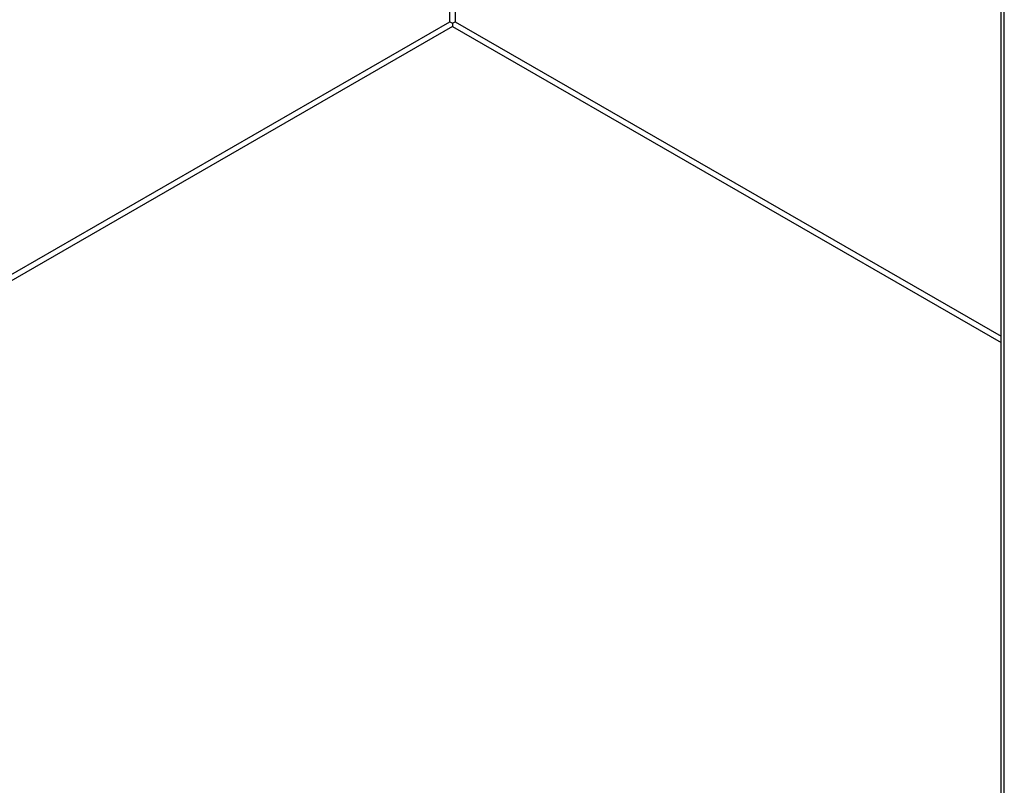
# Model space of a CAD drawing. Header units: inches. Extents: x 21 to 181, y 13 to 124.
# Tile 58 of 88: x 161 to 169, y 59 to 65. Entities that reach past the tile are written whole.
import ezdxf

# ---------------------------------------------------------------- set-up
doc = ezdxf.new("R2010")
doc.units = ezdxf.units.IN
doc.header["$MEASUREMENT"] = 0
doc.layers.add('Visible Edges(ANSI)', color=7, linetype='Continuous', lineweight=25)
doc.layers.add('Visible Tangent Edges(ANSI)', color=7, linetype='Continuous', lineweight=25)

msp = doc.modelspace()

# ---------------------------------------------------------------- linework, layer by layer
at = {"layer": 'Visible Edges(ANSI)'}
for p, q in [((168.697, 49.5836), (168.697, 77.6034)), ((164.2763, 65.1922), (164.2763, 65.1669))]:
    msp.add_line(p, q, dxfattribs=at)
for major_axis, start_param, end_param in [((0.031, -0.0179), 3.927958, 4.713356), ((0.031, 0.0179), 4.711422, 5.49682)]:
    msp.add_ellipse((164.2763, 65.1923), major_axis=major_axis, ratio=0.001672, start_param=start_param, end_param=end_param, dxfattribs=at)
at = {"layer": 'Visible Tangent Edges(ANSI)'}
for p, q in [((164.2544, 65.2049), (164.2544, 80.1797)), ((164.2982, 80.1545), (164.2982, 65.2049)), ((168.7216, 49.4829), (168.7216, 77.6357)), ((153.5777, 59.0566), (164.2544, 65.2049)), ((164.2982, 65.2049), (168.697, 62.6718)), ((164.2763, 65.1669), (153.6018, 59.0199)), ((164.2763, 65.1669), (168.697, 62.6212))]:
    msp.add_line(p, q, dxfattribs=at)

doc.saveas('drawing.dxf')
